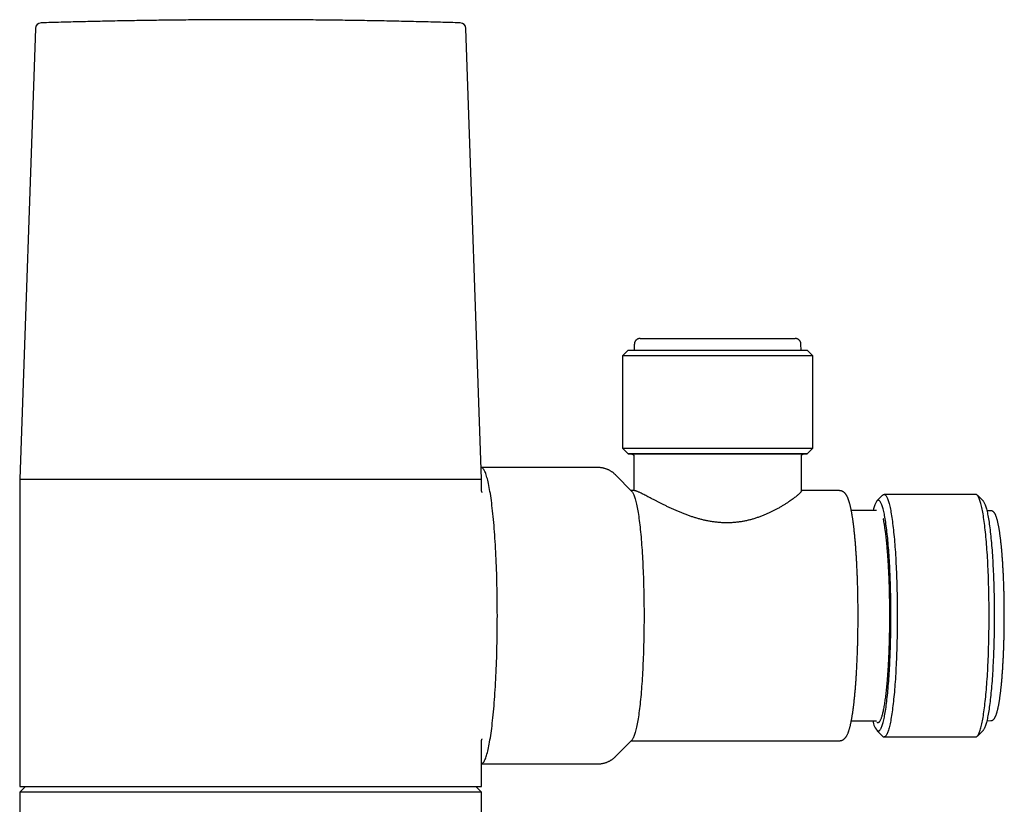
# Model space of a CAD drawing. Header units: millimetres. Extents: x 8 to 869, y 12 to 873.
# Tile 21 of 24: x 583 to 668, y 657 to 725. Entities that reach past the tile are written whole.
import ezdxf

# ---------------------------------------------------------------- set-up
doc = ezdxf.new("R2010")
doc.units = ezdxf.units.MM

msp = doc.modelspace()

# ---------------------------------------------------------------- linework, layer by layer
at = {"color": 7, "linetype": 'Continuous', "lineweight": 30}
for p, q in [((583.908, 724.64), (582.545, 685.623)), ((622.553, 685.623), (621.19, 724.64)), ((635.244, 696.802), (634.744, 696.302)), ((635.777, 697.311), (635.769, 696.803)), ((650.219, 696.803), (650.21, 697.311)), ((651.244, 696.302), (650.744, 696.802)), ((634.744, 696.302), (634.744, 688.302)), ((651.244, 688.302), (651.244, 696.302)), ((634.744, 688.302), (635.244, 687.802)), ((650.744, 687.802), (651.244, 688.302)), ((635.744, 687.602), (635.744, 684.627)), ((650.244, 684.598), (650.244, 687.602)), ((632.627, 686.629), (622.517, 686.629)), ((582.545, 685.623), (608.699, 685.623)), ((582.549, 685.623), (582.549, 659.023)), ((608.699, 685.623), (622.553, 685.623)), ((622.549, 684.579), (622.549, 685.623)), ((635.568, 684.564), (634.179, 685.969)), ((635.784, 684.627), (635.505, 684.627)), ((653.531, 684.627), (650.244, 684.627)), ((657.283, 684.239), (656.791, 683.742)), ((665.36, 684.302), (657.408, 684.302)), ((665.976, 683.742), (665.485, 684.239)), ((656.712, 682.902), (654.572, 682.902)), ((666.658, 682.888), (666.31, 682.894)), ((666.658, 682.888), (666.656, 682.888)), ((654.572, 664.702), (656.719, 664.702)), ((666.31, 664.71), (666.658, 664.716)), ((656.791, 663.862), (657.283, 663.365)), ((665.485, 663.365), (665.976, 663.862)), ((622.548, 663.025), (622.548, 663.026)), ((622.549, 659.023), (622.549, 663.026)), ((634.179, 661.635), (635.568, 663.041)), ((635.505, 662.977), (653.531, 662.977)), ((657.408, 663.302), (665.36, 663.302)), ((622.549, 660.976), (632.627, 660.976)), ((583.049, 659.023), (582.549, 658.523)), ((582.549, 659.023), (622.549, 659.023)), ((582.549, 658.523), (582.549, 655.282)), ((622.549, 658.523), (582.549, 658.523)), ((622.549, 658.523), (622.049, 659.023)), ((622.549, 608.066), (622.549, 658.523))]:
    msp.add_line(p, q, dxfattribs=at)
at = {"color": 7, "linetype": 'Continuous', "lineweight": 30, "flags": 128}
for points in [[(636.28, 697.802), (636.281, 697.802), (636.289, 697.802), (636.303, 697.802), (636.323, 697.802), (636.347, 697.802), (636.377, 697.802), (636.412, 697.802), (636.452, 697.802), (636.498, 697.802), (636.549, 697.802), (636.604, 697.802), (636.665, 697.802), (636.731, 697.802), (636.802, 697.803), (636.878, 697.803), (636.958, 697.803), (637.044, 697.803), (637.134, 697.803), (637.229, 697.803), (637.328, 697.803), (637.432, 697.803), (637.54, 697.803), (637.653, 697.803), (637.77, 697.803), (637.891, 697.803), (638.016, 697.803), (638.145, 697.803), (638.277, 697.803), (638.414, 697.803), (638.554, 697.803), (638.698, 697.803), (638.845, 697.803), (638.996, 697.803), (639.149, 697.803), (639.306, 697.803), (639.466, 697.803), (639.628, 697.803), (639.793, 697.803), (639.961, 697.803), (640.131, 697.803), (640.303, 697.803), (640.477, 697.803), (640.654, 697.803), (640.832, 697.803), (641.012, 697.803), (641.194, 697.803), (641.377, 697.803), (641.561, 697.803), (641.746, 697.803), (641.933, 697.803), (642.12, 697.803), (642.308, 697.803), (642.496, 697.803), (642.685, 697.803), (642.875, 697.803), (643.064, 697.803), (643.253, 697.803), (643.442, 697.803), (643.63, 697.803), (643.819, 697.803), (644.006, 697.803), (644.193, 697.803), (644.378, 697.803), (644.563, 697.803), (644.746, 697.803), (644.928, 697.803), (645.109, 697.803), (645.287, 697.803), (645.464, 697.803), (645.639, 697.803), (645.812, 697.803), (645.983, 697.803), (646.151, 697.803), (646.317, 697.803), (646.48, 697.803), (646.64, 697.803), (646.798, 697.803), (646.952, 697.803), (647.103, 697.803), (647.251, 697.803), (647.396, 697.803), (647.537, 697.803), (647.675, 697.803), (647.808, 697.803), (647.938, 697.803), (648.065, 697.803), (648.187, 697.803), (648.305, 697.803), (648.418, 697.803), (648.528, 697.803), (648.633, 697.803), (648.733, 697.803), (648.829, 697.803), (648.92, 697.803), (649.007, 697.803), (649.089, 697.803), (649.166, 697.803), (649.238, 697.803), (649.305, 697.803), (649.367, 697.803), (649.425, 697.803), (649.477, 697.803), (649.523, 697.803), (649.565, 697.803), (649.602, 697.803), (649.633, 697.802), (649.659, 697.802), (649.679, 697.802), (649.695, 697.802), (649.705, 697.802), (649.707, 697.802)], [(635.244, 696.802), (635.244, 696.802), (635.249, 696.802), (635.259, 696.802), (635.274, 696.802), (635.295, 696.802), (635.321, 696.802), (635.353, 696.802), (635.39, 696.802), (635.432, 696.802), (635.479, 696.802), (635.531, 696.802), (635.589, 696.802), (635.652, 696.802), (635.719, 696.803), (635.792, 696.803), (635.87, 696.803), (635.953, 696.803), (636.04, 696.803), (636.133, 696.803), (636.23, 696.803), (636.331, 696.803), (636.438, 696.803), (636.549, 696.803), (636.664, 696.803), (636.784, 696.803), (636.908, 696.803), (637.036, 696.803), (637.169, 696.803), (637.305, 696.803), (637.445, 696.803), (637.589, 696.803), (637.737, 696.803), (637.889, 696.803), (638.044, 696.803), (638.202, 696.803), (638.364, 696.803), (638.529, 696.803), (638.697, 696.803), (638.868, 696.803), (639.042, 696.803), (639.219, 696.803), (639.398, 696.803), (639.58, 696.803), (639.764, 696.803), (639.95, 696.803), (640.138, 696.803), (640.329, 696.803), (640.521, 696.803), (640.715, 696.803), (640.91, 696.803), (641.107, 696.803), (641.306, 696.803), (641.505, 696.803), (641.706, 696.803), (641.907, 696.803), (642.109, 696.803), (642.312, 696.803), (642.515, 696.803), (642.718, 696.803), (642.922, 696.803), (643.126, 696.803), (643.329, 696.803), (643.533, 696.803), (643.736, 696.803), (643.938, 696.803), (644.14, 696.803), (644.341, 696.803), (644.541, 696.803), (644.741, 696.803), (644.938, 696.803), (645.135, 696.803), (645.33, 696.803), (645.523, 696.803), (645.715, 696.803), (645.905, 696.803), (646.093, 696.803), (646.278, 696.803), (646.462, 696.803), (646.643, 696.803), (646.821, 696.803), (646.997, 696.803), (647.17, 696.803), (647.34, 696.803), (647.507, 696.803), (647.671, 696.803), (647.832, 696.803), (647.99, 696.803), (648.144, 696.803), (648.294, 696.803), (648.441, 696.803), (648.584, 696.803), (648.723, 696.803), (648.858, 696.803), (648.989, 696.803), (649.116, 696.803), (649.239, 696.803), (649.358, 696.803), (649.472, 696.803), (649.581, 696.803), (649.686, 696.803), (649.787, 696.803), (649.882, 696.803), (649.973, 696.803), (650.06, 696.803), (650.141, 696.803), (650.217, 696.803), (650.288, 696.803), (650.355, 696.803), (650.416, 696.803), (650.472, 696.803), (650.523, 696.803), (650.568, 696.803), (650.609, 696.803), (650.644, 696.803), (650.674, 696.803), (650.699, 696.802), (650.718, 696.802), (650.732, 696.802), (650.74, 696.802), (650.743, 696.802), (650.744, 696.802)], [(651.244, 696.302), (651.242, 696.302), (651.234, 696.302), (651.221, 696.302), (651.202, 696.302), (651.178, 696.303), (651.147, 696.303), (651.112, 696.303), (651.071, 696.303), (651.024, 696.303), (650.972, 696.303), (650.914, 696.303), (650.851, 696.303), (650.782, 696.303), (650.708, 696.303), (650.629, 696.303), (650.545, 696.303), (650.455, 696.303), (650.361, 696.303), (650.261, 696.303), (650.156, 696.303), (650.047, 696.303), (649.932, 696.303), (649.813, 696.303), (649.689, 696.303), (649.56, 696.303), (649.428, 696.303), (649.29, 696.303), (649.148, 696.303), (649.003, 696.303), (648.852, 696.303), (648.698, 696.303), (648.54, 696.303), (648.379, 696.303), (648.213, 696.303), (648.044, 696.303), (647.872, 696.303), (647.696, 696.303), (647.517, 696.303), (647.335, 696.303), (647.15, 696.303), (646.962, 696.303), (646.771, 696.303), (646.578, 696.303), (646.382, 696.303), (646.184, 696.303), (645.984, 696.303), (645.781, 696.303), (645.577, 696.303), (645.371, 696.303), (645.163, 696.303), (644.954, 696.303), (644.744, 696.303), (644.532, 696.303), (644.32, 696.303), (644.106, 696.303), (643.892, 696.303), (643.677, 696.303), (643.461, 696.303), (643.245, 696.303), (643.029, 696.303), (642.813, 696.303), (642.598, 696.303), (642.382, 696.303), (642.167, 696.303), (641.952, 696.303), (641.738, 696.303), (641.525, 696.303), (641.313, 696.303), (641.103, 696.303), (640.893, 696.303), (640.685, 696.303), (640.478, 696.303), (640.274, 696.303), (640.071, 696.303), (639.87, 696.303), (639.671, 696.303), (639.474, 696.303), (639.28, 696.303), (639.089, 696.303), (638.9, 696.303), (638.714, 696.303), (638.53, 696.303), (638.35, 696.303), (638.173, 696.303), (638, 696.303), (637.83, 696.303), (637.663, 696.303), (637.5, 696.303), (637.341, 696.303), (637.185, 696.303), (637.034, 696.303), (636.887, 696.303), (636.744, 696.303), (636.605, 696.303), (636.47, 696.303), (636.34, 696.303), (636.215, 696.303), (636.094, 696.303), (635.978, 696.303), (635.867, 696.303), (635.76, 696.303), (635.659, 696.303), (635.563, 696.303), (635.471, 696.303), (635.385, 696.303), (635.304, 696.303), (635.229, 696.303), (635.158, 696.302), (635.094, 696.302), (635.034, 696.302), (634.98, 696.302), (634.931, 696.302), (634.888, 696.302), (634.851, 696.302), (634.819, 696.302), (634.793, 696.302), (634.772, 696.302), (634.757, 696.302), (634.747, 696.302), (634.744, 696.302), (634.744, 696.302)], [(634.744, 688.302), (634.744, 688.302), (634.748, 688.302), (634.757, 688.302), (634.772, 688.302), (634.793, 688.302), (634.819, 688.302), (634.851, 688.302), (634.888, 688.302), (634.931, 688.302), (634.98, 688.302), (635.034, 688.302), (635.094, 688.302), (635.159, 688.302), (635.229, 688.303), (635.305, 688.303), (635.385, 688.303), (635.472, 688.303), (635.563, 688.303), (635.659, 688.303), (635.761, 688.303), (635.867, 688.303), (635.978, 688.303), (636.094, 688.303), (636.215, 688.303), (636.34, 688.303), (636.47, 688.303), (636.605, 688.303), (636.744, 688.303), (636.887, 688.303), (637.034, 688.303), (637.185, 688.303), (637.341, 688.303), (637.5, 688.303), (637.663, 688.303), (637.83, 688.303), (638, 688.303), (638.174, 688.303), (638.35, 688.303), (638.531, 688.303), (638.714, 688.303), (638.9, 688.303), (639.089, 688.303), (639.28, 688.303), (639.474, 688.303), (639.671, 688.303), (639.87, 688.303), (640.071, 688.303), (640.274, 688.303), (640.478, 688.303), (640.685, 688.303), (640.893, 688.303), (641.103, 688.303), (641.314, 688.303), (641.526, 688.303), (641.739, 688.303), (641.952, 688.303), (642.167, 688.303), (642.382, 688.303), (642.598, 688.303), (642.814, 688.303), (643.03, 688.303), (643.246, 688.303), (643.461, 688.303), (643.677, 688.303), (643.892, 688.303), (644.106, 688.303), (644.32, 688.303), (644.532, 688.303), (644.744, 688.303), (644.954, 688.303), (645.164, 688.303), (645.371, 688.303), (645.577, 688.303), (645.781, 688.303), (645.984, 688.303), (646.184, 688.303), (646.382, 688.303), (646.578, 688.303), (646.771, 688.303), (646.962, 688.303), (647.15, 688.303), (647.335, 688.303), (647.517, 688.303), (647.696, 688.303), (647.872, 688.303), (648.044, 688.303), (648.213, 688.303), (648.379, 688.303), (648.541, 688.303), (648.699, 688.303), (648.853, 688.303), (649.003, 688.303), (649.149, 688.303), (649.29, 688.303), (649.428, 688.303), (649.561, 688.303), (649.689, 688.303), (649.813, 688.303), (649.932, 688.303), (650.047, 688.303), (650.156, 688.303), (650.261, 688.303), (650.361, 688.303), (650.455, 688.303), (650.545, 688.303), (650.629, 688.303), (650.708, 688.303), (650.782, 688.303), (650.851, 688.303), (650.914, 688.303), (650.972, 688.303), (651.024, 688.303), (651.071, 688.303), (651.112, 688.303), (651.148, 688.303), (651.178, 688.303), (651.202, 688.302), (651.221, 688.302), (651.234, 688.302), (651.242, 688.302), (651.244, 688.302)], [(650.44, 687.802), (650.483, 687.802), (650.533, 687.802), (650.577, 687.802), (650.617, 687.802), (650.651, 687.802), (650.679, 687.802), (650.703, 687.802), (650.721, 687.802), (650.734, 687.802), (650.741, 687.802), (650.744, 687.802), (650.74, 687.802), (650.732, 687.802), (650.718, 687.802), (650.699, 687.802), (650.674, 687.803), (650.644, 687.803), (650.609, 687.803), (650.569, 687.803), (650.523, 687.803), (650.472, 687.803), (650.416, 687.803), (650.355, 687.803), (650.289, 687.803), (650.217, 687.803), (650.141, 687.803), (650.06, 687.803), (649.974, 687.803), (649.883, 687.803), (649.787, 687.803), (649.686, 687.803), (649.581, 687.803), (649.472, 687.803), (649.358, 687.803), (649.239, 687.803), (649.117, 687.803), (648.99, 687.803), (648.858, 687.803), (648.723, 687.803), (648.584, 687.803), (648.441, 687.803), (648.294, 687.803), (648.144, 687.803), (647.99, 687.803), (647.832, 687.803), (647.672, 687.803), (647.508, 687.803), (647.34, 687.803), (647.17, 687.803), (646.997, 687.803), (646.821, 687.803), (646.643, 687.803), (646.462, 687.803), (646.279, 687.803), (646.093, 687.803), (645.905, 687.803), (645.715, 687.803), (645.524, 687.803), (645.33, 687.803), (645.135, 687.803), (644.939, 687.803), (644.741, 687.803), (644.542, 687.803), (644.341, 687.803), (644.14, 687.803), (643.938, 687.803), (643.736, 687.803), (643.533, 687.803), (643.33, 687.803), (643.126, 687.803), (642.922, 687.803), (642.718, 687.803), (642.515, 687.803), (642.312, 687.803), (642.109, 687.803), (641.907, 687.803), (641.706, 687.803), (641.505, 687.803), (641.306, 687.803), (641.108, 687.803), (640.911, 687.803), (640.715, 687.803), (640.521, 687.803), (640.329, 687.803), (640.139, 687.803), (639.95, 687.803), (639.764, 687.803), (639.58, 687.803), (639.398, 687.803), (639.219, 687.803), (639.042, 687.803), (638.868, 687.803), (638.697, 687.803), (638.529, 687.803), (638.364, 687.803), (638.203, 687.803), (638.044, 687.803), (637.889, 687.803), (637.737, 687.803), (637.59, 687.803), (637.445, 687.803), (637.305, 687.803), (637.169, 687.803), (637.036, 687.803), (636.908, 687.803), (636.784, 687.803), (636.664, 687.803), (636.549, 687.803), (636.438, 687.803), (636.332, 687.803), (636.23, 687.803), (636.133, 687.803), (636.04, 687.803), (635.953, 687.803), (635.87, 687.803), (635.792, 687.803), (635.72, 687.803), (635.652, 687.802), (635.589, 687.802), (635.531, 687.802), (635.479, 687.802), (635.432, 687.802), (635.39, 687.802), (635.353, 687.802), (635.322, 687.802), (635.295, 687.802), (635.275, 687.802), (635.259, 687.802), (635.249, 687.802), (635.244, 687.802), (635.245, 687.802), (635.251, 687.802), (635.262, 687.802), (635.278, 687.802), (635.3, 687.802), (635.328, 687.802), (635.36, 687.802), (635.398, 687.802), (635.441, 687.802), (635.489, 687.802), (635.543, 687.802), (635.552, 687.802)], [(635.544, 687.802), (635.545, 687.802), (635.552, 687.802), (635.564, 687.802), (635.581, 687.802), (635.604, 687.802), (635.632, 687.802), (635.665, 687.802), (635.703, 687.802), (635.747, 687.802), (635.796, 687.802), (635.849, 687.802), (635.908, 687.802), (635.972, 687.802), (636.041, 687.803), (636.115, 687.803), (636.194, 687.803), (636.278, 687.803), (636.367, 687.803), (636.46, 687.803), (636.558, 687.803), (636.661, 687.803), (636.768, 687.803), (636.879, 687.803), (636.995, 687.803), (637.115, 687.803), (637.24, 687.803), (637.368, 687.803), (637.501, 687.803), (637.637, 687.803), (637.777, 687.803), (637.921, 687.803), (638.069, 687.803), (638.22, 687.803), (638.374, 687.803), (638.532, 687.803), (638.693, 687.803), (638.857, 687.803), (639.024, 687.803), (639.194, 687.803)], [(649.439, 687.803), (649.537, 687.803), (649.629, 687.803), (649.717, 687.803), (649.801, 687.803), (649.879, 687.803), (649.953, 687.803), (650.021, 687.803), (650.085, 687.803), (650.143, 687.803), (650.197, 687.803), (650.245, 687.803), (650.288, 687.803), (650.326, 687.803), (650.359, 687.803), (650.386, 687.802), (650.408, 687.802), (650.425, 687.802), (650.436, 687.802), (650.442, 687.802), (650.443, 687.802)], [(650.444, 687.802), (650.443, 687.802), (650.44, 687.802)], [(622.549, 660.979), (622.553, 660.98), (622.59, 660.993), (622.626, 661.015), (622.662, 661.046), (622.699, 661.086), (622.735, 661.134), (622.771, 661.191), (622.807, 661.256), (622.842, 661.33), (622.878, 661.413), (622.913, 661.504), (622.948, 661.604), (622.983, 661.712), (623.017, 661.828), (623.051, 661.953), (623.084, 662.085), (623.118, 662.226), (623.15, 662.374), (623.183, 662.531), (623.215, 662.695), (623.246, 662.867), (623.277, 663.046), (623.307, 663.233), (623.337, 663.426), (623.366, 663.627), (623.395, 663.835), (623.423, 664.05), (623.451, 664.271), (623.478, 664.499), (623.504, 664.734), (623.529, 664.974), (623.554, 665.221), (623.578, 665.473), (623.602, 665.732), (623.624, 665.995), (623.646, 666.264), (623.667, 666.539), (623.687, 666.818), (623.707, 667.102), (623.726, 667.391), (623.743, 667.684), (623.76, 667.981), (623.777, 668.282), (623.792, 668.587), (623.806, 668.895), (623.82, 669.207), (623.833, 669.522), (623.844, 669.84), (623.855, 670.161), (623.865, 670.484), (623.874, 670.81), (623.882, 671.137), (623.889, 671.467), (623.895, 671.798), (623.901, 672.13), (623.905, 672.463), (623.908, 672.798), (623.911, 673.133), (623.912, 673.468), (623.913, 673.804), (623.912, 674.14), (623.911, 674.475), (623.908, 674.811), (623.905, 675.145), (623.901, 675.478), (623.895, 675.811), (623.889, 676.142), (623.882, 676.471), (623.874, 676.798), (623.865, 677.124), (623.855, 677.447), (623.844, 677.768), (623.832, 678.086), (623.82, 678.401), (623.806, 678.713), (623.792, 679.021), (623.776, 679.326), (623.76, 679.627), (623.743, 679.924), (623.725, 680.217), (623.707, 680.506), (623.687, 680.79), (623.667, 681.069), (623.646, 681.343), (623.624, 681.612), (623.601, 681.876), (623.578, 682.134), (623.554, 682.386), (623.529, 682.633), (623.503, 682.873), (623.477, 683.108), (623.45, 683.336), (623.423, 683.557), (623.395, 683.772), (623.366, 683.979), (623.337, 684.18), (623.307, 684.374), (623.277, 684.561), (623.246, 684.74), (623.214, 684.911), (623.182, 685.075), (623.15, 685.232), (623.117, 685.38), (623.084, 685.521), (623.05, 685.653), (623.016, 685.778), (622.982, 685.894), (622.948, 686.002), (622.913, 686.101), (622.877, 686.192), (622.842, 686.275), (622.806, 686.349), (622.771, 686.414), (622.735, 686.471), (622.698, 686.519), (622.662, 686.559), (622.626, 686.589), (622.589, 686.611), (622.553, 686.625), (622.517, 686.629)], [(635.568, 684.564), (635.593, 684.536), (635.623, 684.496), (635.654, 684.448), (635.684, 684.393), (635.714, 684.33), (635.744, 684.26), (635.774, 684.183), (635.803, 684.099), (635.832, 684.008), (635.861, 683.91), (635.89, 683.805), (635.918, 683.694), (635.946, 683.575), (635.974, 683.45), (636.001, 683.318), (636.028, 683.179), (636.055, 683.034), (636.081, 682.883), (636.106, 682.726), (636.132, 682.562), (636.156, 682.393), (636.181, 682.217), (636.204, 682.036), (636.228, 681.849), (636.25, 681.657), (636.272, 681.459), (636.294, 681.256), (636.315, 681.048), (636.335, 680.835), (636.355, 680.617), (636.374, 680.394), (636.392, 680.167), (636.41, 679.936), (636.427, 679.7), (636.444, 679.461), (636.46, 679.217), (636.475, 678.97), (636.489, 678.719), (636.503, 678.465), (636.516, 678.207), (636.528, 677.947), (636.539, 677.684), (636.55, 677.418), (636.56, 677.149), (636.569, 676.879), (636.577, 676.606), (636.585, 676.331), (636.592, 676.055), (636.598, 675.777), (636.603, 675.498), (636.608, 675.217), (636.611, 674.936), (636.614, 674.653), (636.616, 674.37), (636.617, 674.087), (636.618, 673.804), (636.617, 673.52), (636.616, 673.237), (636.614, 672.954), (636.611, 672.672), (636.608, 672.391), (636.603, 672.11), (636.598, 671.831), (636.592, 671.553), (636.585, 671.276), (636.578, 671.002), (636.569, 670.729), (636.56, 670.458), (636.55, 670.19), (636.539, 669.924), (636.528, 669.661), (636.516, 669.4), (636.503, 669.143), (636.489, 668.888), (636.475, 668.638), (636.46, 668.39), (636.444, 668.147), (636.428, 667.907), (636.41, 667.671), (636.393, 667.44), (636.374, 667.213), (636.355, 666.99), (636.335, 666.772), (636.315, 666.559), (636.294, 666.351), (636.273, 666.148), (636.25, 665.95), (636.228, 665.758), (636.205, 665.571), (636.181, 665.389), (636.157, 665.214), (636.132, 665.044), (636.107, 664.881), (636.081, 664.723), (636.055, 664.572), (636.028, 664.427), (636.002, 664.288), (635.974, 664.156), (635.947, 664.031), (635.919, 663.912), (635.89, 663.8), (635.862, 663.695), (635.833, 663.597), (635.803, 663.506), (635.774, 663.422), (635.744, 663.345), (635.714, 663.275), (635.684, 663.213), (635.654, 663.157), (635.624, 663.109), (635.593, 663.068), (635.568, 663.041)], [(657.283, 684.239), (657.288, 684.245), (657.318, 684.27), (657.348, 684.288), (657.378, 684.299), (657.408, 684.302), (657.437, 684.299), (657.467, 684.288), (657.497, 684.27), (657.527, 684.245), (657.557, 684.213), (657.586, 684.173), (657.616, 684.127), (657.645, 684.073), (657.674, 684.012), (657.703, 683.945), (657.732, 683.87), (657.761, 683.789), (657.789, 683.7), (657.817, 683.605), (657.845, 683.504), (657.872, 683.395), (657.9, 683.28), (657.926, 683.159), (657.953, 683.031), (657.979, 682.896), (658.005, 682.756), (658.03, 682.609), (658.055, 682.456), (658.079, 682.298), (658.103, 682.133), (658.127, 681.963), (658.15, 681.788), (658.172, 681.606), (658.194, 681.42), (658.216, 681.228), (658.237, 681.031), (658.257, 680.829), (658.277, 680.623), (658.296, 680.411), (658.314, 680.195), (658.332, 679.975), (658.35, 679.751), (658.366, 679.522), (658.382, 679.29), (658.398, 679.054), (658.412, 678.814), (658.426, 678.571), (658.439, 678.324), (658.452, 678.074), (658.464, 677.822), (658.475, 677.567), (658.485, 677.309), (658.495, 677.048), (658.504, 676.786), (658.512, 676.521), (658.519, 676.255), (658.526, 675.987), (658.532, 675.717), (658.537, 675.446), (658.541, 675.174), (658.544, 674.901), (658.547, 674.628), (658.549, 674.353), (658.55, 674.079), (658.551, 673.804), (658.55, 673.529), (658.549, 673.254), (658.547, 672.98), (658.544, 672.706), (658.541, 672.433), (658.537, 672.161), (658.532, 671.89), (658.526, 671.621), (658.519, 671.353), (658.512, 671.086), (658.504, 670.822), (658.495, 670.559), (658.485, 670.299), (658.475, 670.041), (658.464, 669.786), (658.452, 669.533), (658.439, 669.283), (658.426, 669.037), (658.412, 668.793), (658.398, 668.554), (658.382, 668.317), (658.366, 668.085), (658.35, 667.856), (658.333, 667.632), (658.315, 667.411), (658.296, 667.196), (658.277, 666.984), (658.257, 666.778), (658.237, 666.576), (658.216, 666.379), (658.195, 666.187), (658.173, 666), (658.15, 665.819), (658.127, 665.643), (658.104, 665.473), (658.08, 665.308), (658.055, 665.15), (658.03, 664.997), (658.005, 664.85), (657.979, 664.71), (657.953, 664.575), (657.927, 664.447), (657.9, 664.326), (657.873, 664.211), (657.845, 664.102), (657.818, 664), (657.789, 663.905), (657.761, 663.817), (657.733, 663.735), (657.704, 663.66), (657.675, 663.593), (657.646, 663.532), (657.616, 663.478), (657.587, 663.432), (657.557, 663.392), (657.527, 663.36), (657.498, 663.335), (657.468, 663.317), (657.438, 663.306), (657.408, 663.302), (657.408, 663.302)], [(665.36, 663.302), (665.36, 663.302), (665.39, 663.306), (665.42, 663.317), (665.45, 663.335), (665.48, 663.36), (665.51, 663.392), (665.539, 663.432), (665.569, 663.478), (665.598, 663.532), (665.627, 663.593), (665.656, 663.66), (665.685, 663.735), (665.714, 663.817), (665.742, 663.905), (665.77, 664), (665.798, 664.102), (665.825, 664.211), (665.852, 664.326), (665.879, 664.447), (665.906, 664.575), (665.932, 664.71), (665.958, 664.85), (665.983, 664.997), (666.008, 665.15), (666.032, 665.308), (666.056, 665.473), (666.08, 665.643), (666.103, 665.819), (666.125, 666), (666.147, 666.187), (666.169, 666.379), (666.189, 666.576), (666.21, 666.778), (666.229, 666.984), (666.249, 667.196), (666.267, 667.411), (666.285, 667.632), (666.302, 667.856), (666.319, 668.085), (666.335, 668.317), (666.35, 668.554), (666.365, 668.793), (666.379, 669.037), (666.392, 669.283), (666.404, 669.533), (666.416, 669.786), (666.427, 670.041), (666.438, 670.299), (666.447, 670.559), (666.456, 670.822), (666.464, 671.086), (666.472, 671.353), (666.478, 671.621), (666.484, 671.89), (666.489, 672.161), (666.493, 672.433), (666.497, 672.706), (666.5, 672.98), (666.502, 673.254), (666.503, 673.529), (666.503, 673.804), (666.503, 674.079), (666.502, 674.353), (666.5, 674.628), (666.497, 674.901), (666.493, 675.174), (666.489, 675.446), (666.484, 675.717), (666.478, 675.987), (666.472, 676.255), (666.464, 676.521), (666.456, 676.786), (666.447, 677.048), (666.438, 677.309), (666.427, 677.567), (666.416, 677.822), (666.404, 678.074), (666.392, 678.324), (666.379, 678.571), (666.365, 678.814), (666.35, 679.054), (666.335, 679.29), (666.319, 679.522), (666.302, 679.751), (666.285, 679.975), (666.267, 680.195), (666.248, 680.411), (666.229, 680.623), (666.209, 680.829), (666.189, 681.031), (666.168, 681.228), (666.147, 681.42), (666.125, 681.606), (666.102, 681.788), (666.079, 681.963), (666.056, 682.133), (666.032, 682.298), (666.007, 682.456), (665.983, 682.609), (665.957, 682.756), (665.932, 682.896), (665.905, 683.031), (665.879, 683.159), (665.852, 683.28), (665.825, 683.395), (665.797, 683.504), (665.77, 683.605), (665.742, 683.7), (665.713, 683.789), (665.685, 683.87), (665.656, 683.945), (665.627, 684.012), (665.598, 684.073), (665.568, 684.127), (665.539, 684.173), (665.509, 684.213), (665.479, 684.245), (665.45, 684.27), (665.42, 684.288), (665.39, 684.299), (665.36, 684.302), (665.36, 684.302)], [(656.911, 663.802), (656.939, 663.806), (656.968, 663.816), (656.996, 663.833), (657.025, 663.857), (657.053, 663.888), (657.081, 663.926), (657.109, 663.97), (657.137, 664.021), (657.165, 664.079), (657.193, 664.143), (657.22, 664.214), (657.247, 664.292), (657.274, 664.376), (657.301, 664.467), (657.327, 664.564), (657.354, 664.667), (657.379, 664.777), (657.405, 664.893), (657.43, 665.015), (657.455, 665.143), (657.48, 665.277), (657.504, 665.416), (657.527, 665.562), (657.551, 665.713), (657.574, 665.87), (657.596, 666.032), (657.618, 666.199), (657.639, 666.372), (657.66, 666.55), (657.681, 666.732), (657.7, 666.92), (657.72, 667.112), (657.739, 667.309), (657.757, 667.51), (657.774, 667.716), (657.791, 667.926), (657.808, 668.139), (657.824, 668.357), (657.839, 668.579), (657.854, 668.804), (657.867, 669.032), (657.881, 669.264), (657.893, 669.498), (657.905, 669.736), (657.916, 669.977), (657.927, 670.22), (657.937, 670.466), (657.946, 670.713), (657.954, 670.964), (657.962, 671.215), (657.969, 671.469), (657.976, 671.725), (657.981, 671.981), (657.986, 672.239), (657.99, 672.498), (657.993, 672.758), (657.996, 673.019), (657.998, 673.28), (657.999, 673.542), (657.999, 673.804), (657.999, 674.066), (657.998, 674.327), (657.996, 674.588), (657.993, 674.849), (657.99, 675.109), (657.986, 675.368), (657.981, 675.626), (657.975, 675.883), (657.969, 676.138), (657.962, 676.392), (657.954, 676.644), (657.946, 676.894), (657.937, 677.142), (657.927, 677.387), (657.916, 677.63), (657.905, 677.871), (657.893, 678.109), (657.881, 678.343), (657.867, 678.575), (657.853, 678.804), (657.839, 679.029), (657.824, 679.25), (657.808, 679.468), (657.791, 679.681), (657.774, 679.891), (657.757, 680.097), (657.738, 680.298), (657.72, 680.495), (657.7, 680.687), (657.68, 680.874), (657.66, 681.057), (657.639, 681.235), (657.618, 681.407), (657.596, 681.575), (657.573, 681.737), (657.55, 681.893), (657.527, 682.044), (657.503, 682.19), (657.479, 682.329), (657.455, 682.463), (657.43, 682.591), (657.405, 682.713), (657.379, 682.829), (657.353, 682.938), (657.327, 683.042), (657.301, 683.139), (657.274, 683.229), (657.247, 683.313), (657.22, 683.391), (657.192, 683.462), (657.165, 683.526), (657.137, 683.584), (657.109, 683.635), (657.081, 683.679), (657.053, 683.717), (657.024, 683.748), (656.996, 683.772), (656.968, 683.789), (656.939, 683.799), (656.911, 683.802), (656.882, 683.799), (656.854, 683.788), (656.825, 683.771), (656.797, 683.747), (656.768, 683.716), (656.74, 683.679), (656.712, 683.635), (656.684, 683.583), (656.656, 683.526), (656.629, 683.461), (656.601, 683.39), (656.574, 683.312), (656.547, 683.228), (656.52, 683.137), (656.494, 683.04), (656.468, 682.937), (656.459, 682.902)], [(665.976, 683.742), (665.999, 683.717), (666.027, 683.679), (666.055, 683.635), (666.083, 683.584), (666.111, 683.526), (666.139, 683.462), (666.166, 683.391), (666.193, 683.313), (666.22, 683.229), (666.247, 683.139), (666.274, 683.042), (666.3, 682.938), (666.326, 682.829), (666.351, 682.713), (666.376, 682.591), (666.401, 682.463), (666.426, 682.329), (666.45, 682.19), (666.474, 682.044), (666.497, 681.893), (666.52, 681.737), (666.542, 681.575), (666.564, 681.407), (666.585, 681.235), (666.606, 681.057), (666.627, 680.874), (666.647, 680.687), (666.666, 680.495), (666.685, 680.298), (666.703, 680.097), (666.721, 679.891), (666.738, 679.681), (666.754, 679.468), (666.77, 679.25), (666.785, 679.029), (666.8, 678.804), (666.814, 678.575), (666.827, 678.343), (666.84, 678.109), (666.852, 677.871), (666.863, 677.63), (666.873, 677.387), (666.883, 677.142), (666.892, 676.894), (666.901, 676.644), (666.909, 676.392), (666.916, 676.138), (666.922, 675.883), (666.928, 675.626), (666.932, 675.368), (666.936, 675.109), (666.94, 674.849), (666.942, 674.588), (666.944, 674.327), (666.945, 674.066), (666.946, 673.804), (666.945, 673.542), (666.944, 673.28), (666.942, 673.019), (666.94, 672.758), (666.936, 672.498), (666.932, 672.239), (666.928, 671.981), (666.922, 671.725), (666.916, 671.469), (666.909, 671.215), (666.901, 670.964), (666.893, 670.713), (666.883, 670.466), (666.874, 670.22), (666.863, 669.977), (666.852, 669.736), (666.84, 669.498), (666.827, 669.264), (666.814, 669.032), (666.8, 668.804), (666.785, 668.579), (666.77, 668.357), (666.754, 668.139), (666.738, 667.926), (666.721, 667.716), (666.703, 667.51), (666.685, 667.309), (666.666, 667.112), (666.647, 666.92), (666.627, 666.732), (666.607, 666.55), (666.586, 666.372), (666.564, 666.199), (666.542, 666.032), (666.52, 665.87), (666.497, 665.713), (666.474, 665.562), (666.45, 665.416), (666.426, 665.277), (666.402, 665.143), (666.377, 665.015), (666.352, 664.893), (666.326, 664.777), (666.3, 664.667), (666.274, 664.564), (666.247, 664.467), (666.221, 664.376), (666.194, 664.292), (666.167, 664.214), (666.139, 664.143), (666.111, 664.079), (666.084, 664.021), (666.056, 663.97), (666.028, 663.926), (665.999, 663.888), (665.976, 663.862)]]:
    msp.add_lwpolyline(points, dxfattribs=at)
at = {"color": 7, "linetype": 'Continuous', "lineweight": 30}
for centre, radius, start, end in [((584.408, 724.622), 0.5, 91.73409, 178), ((620.69, 724.622), 0.5, 2, 88.26591), ((635.551, 688.344), 0.542, 269.24039, 270.07632), ((657.615, 664.719), 1.156, 180.8169, 232.46552), ((657.425, 663.493), 0.191, 221.75319, 264.7678)]:
    msp.add_arc(centre, radius, start, end, dxfattribs=at)
for points, knots in [([(620.691, 725.122), (620.549, 725.126), (619.841, 725.148), (618.569, 725.183), (616.873, 725.227), (615.177, 725.265), (613.481, 725.298), (611.784, 725.326), (610.088, 725.35), (608.392, 725.369), (606.695, 725.383), (604.998, 725.392), (603.302, 725.397), (601.605, 725.397), (599.909, 725.392), (598.212, 725.382), (596.515, 725.367), (594.819, 725.348), (593.122, 725.323), (591.426, 725.294), (589.73, 725.26), (588.033, 725.222), (586.337, 725.178), (585.127, 725.145), (584.482, 725.124), (584.402, 725.122)], [0, 0, 0, 0, 0.0117391, 0.0584819, 0.105225, 0.1519685, 0.1987123, 0.2454565, 0.292201, 0.3389458, 0.385691, 0.4324365, 0.4791824, 0.5259285, 0.5726751, 0.6194219, 0.6661692, 0.7129167, 0.7596646, 0.8064128, 0.8531614, 0.8999103, 0.9466595, 0.9934091, 1, 1, 1, 1]), ([(636.277, 697.802), (636.276, 697.802), (636.275, 697.802), (636.271, 697.802), (636.268, 697.802), (636.263, 697.802), (636.256, 697.802), (636.247, 697.801), (636.234, 697.8), (636.216, 697.798), (636.189, 697.795), (636.155, 697.788), (636.117, 697.776), (636.079, 697.762), (636.042, 697.744), (636.006, 697.723), (635.97, 697.697), (635.936, 697.669), (635.905, 697.636), (635.876, 697.601), (635.85, 697.563), (635.828, 697.523), (635.81, 697.481), (635.795, 697.437), (635.784, 697.39), (635.778, 697.348), (635.778, 697.321), (635.778, 697.311)], [0, 0, 0, 0, 0.092193, 0.127769, 0.157785, 0.173755, 0.185219, 0.196252, 0.20978, 0.229775, 0.257205, 0.295248, 0.341846, 0.385167, 0.428098, 0.47356, 0.520427, 0.568223, 0.616642, 0.665489, 0.714638, 0.764006, 0.813533, 0.863177, 0.912908, 0.967373, 1, 1, 1, 1]), ([(650.209, 697.311), (650.209, 697.323), (650.208, 697.352), (650.202, 697.395), (650.191, 697.442), (650.176, 697.485), (650.157, 697.527), (650.135, 697.566), (650.11, 697.602), (650.083, 697.636), (650.054, 697.666), (650.023, 697.693), (649.991, 697.717), (649.958, 697.737), (649.925, 697.754), (649.892, 697.768), (649.86, 697.78), (649.829, 697.788), (649.801, 697.794), (649.776, 697.798), (649.757, 697.8), (649.743, 697.801), (649.734, 697.802), (649.727, 697.802), (649.723, 697.802), (649.719, 697.802), (649.716, 697.802), (649.714, 697.802), (649.712, 697.802), (649.711, 697.802), (649.71, 697.802)], [0, 0, 0, 0, 0.04044, 0.093178, 0.144949, 0.195791, 0.245718, 0.294729, 0.342806, 0.389916, 0.436007, 0.481005, 0.524816, 0.567312, 0.608328, 0.647649, 0.684986, 0.719946, 0.751927, 0.779787, 0.801357, 0.816201, 0.827308, 0.837477, 0.848809, 0.863306, 0.883998, 0.915904, 0.968933, 1, 1, 1, 1]), ([(635.552, 687.802), (635.553, 687.802), (635.554, 687.802), (635.561, 687.801), (635.57, 687.801), (635.582, 687.799), (635.601, 687.794), (635.624, 687.786), (635.648, 687.774), (635.67, 687.758), (635.689, 687.74), (635.707, 687.719), (635.722, 687.694), (635.733, 687.668), (635.741, 687.64), (635.744, 687.617), (635.743, 687.605), (635.743, 687.602)], [0, 0, 0, 0, 0.0328494, 0.0575526, 0.0872832, 0.1266322, 0.1816747, 0.2663881, 0.3588278, 0.4356527, 0.5202238, 0.6081813, 0.6982479, 0.7895785, 0.8816577, 0.9741528, 1, 1, 1, 1]), ([(639.194, 687.803), (639.278, 687.803), (639.446, 687.803), (639.704, 687.803), (639.977, 687.803), (640.265, 687.803), (640.568, 687.803), (640.876, 687.803), (641.186, 687.803), (641.498, 687.803), (641.812, 687.803), (642.128, 687.803), (642.449, 687.803), (642.773, 687.803), (643.101, 687.803), (643.429, 687.803), (643.752, 687.803), (644.07, 687.803), (644.383, 687.803), (644.693, 687.803), (645, 687.803), (645.302, 687.803), (645.6, 687.803), (645.893, 687.803), (646.181, 687.803), (646.464, 687.803), (646.74, 687.803), (647.01, 687.803), (647.273, 687.803), (647.528, 687.803), (647.776, 687.803), (648.015, 687.803), (648.246, 687.803), (648.467, 687.803), (648.679, 687.803), (648.882, 687.803), (649.076, 687.803), (649.264, 687.803), (649.381, 687.803), (649.439, 687.803)], [0, 0, 0, 0, 0.024486, 0.048981, 0.073467, 0.100907, 0.12837, 0.155834, 0.183273, 0.210483, 0.237716, 0.264949, 0.292158, 0.320163, 0.348194, 0.376224, 0.404229, 0.431334, 0.458462, 0.485591, 0.512695, 0.539646, 0.56662, 0.593594, 0.620545, 0.647495, 0.674468, 0.701441, 0.728392, 0.755341, 0.782313, 0.809285, 0.836234, 0.863181, 0.890151, 0.917121, 0.944069, 0.972034, 1, 1, 1, 1]), ([(650.244, 687.602), (650.244, 687.61), (650.244, 687.628), (650.25, 687.654), (650.259, 687.681), (650.272, 687.706), (650.287, 687.728), (650.304, 687.746), (650.322, 687.762), (650.341, 687.775), (650.36, 687.784), (650.378, 687.792), (650.395, 687.797), (650.409, 687.799), (650.42, 687.801), (650.428, 687.802), (650.432, 687.802), (650.435, 687.802), (650.437, 687.802), (650.437, 687.802), (650.438, 687.802)], [0, 0, 0, 0, 0.070224, 0.162057, 0.249903, 0.334122, 0.414862, 0.492114, 0.565735, 0.635443, 0.700793, 0.761119, 0.815361, 0.861411, 0.895671, 0.920091, 0.940233, 0.961494, 0.995028, 1, 1, 1, 1]), ([(634.179, 685.969), (634.168, 685.98), (634.137, 686.012), (634.08, 686.065), (634.008, 686.127), (633.933, 686.186), (633.855, 686.243), (633.773, 686.297), (633.688, 686.348), (633.601, 686.395), (633.51, 686.439), (633.417, 686.478), (633.322, 686.514), (633.225, 686.544), (633.126, 686.571), (633.026, 686.592), (632.925, 686.609), (632.824, 686.621), (632.725, 686.628), (632.659, 686.628), (632.627, 686.629)], [0, 0, 0, 0, 0.030364, 0.09112, 0.150985, 0.21016, 0.268795, 0.326999, 0.384846, 0.44238, 0.49963, 0.556609, 0.613323, 0.669777, 0.725972, 0.781916, 0.837616, 0.893084, 0.948332, 1, 1, 1, 1]), ([(622.554, 684.573), (622.552, 684.577), (622.55, 684.586), (622.549, 684.591), (622.549, 684.593), (622.549, 684.593)], [0, 0, 0, 0, 0.473584, 0.967777, 1, 1, 1, 1]), ([(622.611, 684.464), (622.61, 684.465), (622.601, 684.476), (622.59, 684.494), (622.576, 684.518), (622.566, 684.539), (622.559, 684.557), (622.555, 684.568), (622.554, 684.573), (622.554, 684.573)], [0, 0, 0, 0, 0.030344, 0.216805, 0.402969, 0.590369, 0.781048, 0.974377, 1, 1, 1, 1]), ([(635.85, 684.617), (635.837, 684.62), (635.811, 684.626), (635.793, 684.627), (635.784, 684.627)], [0, 0, 0, 0, 0.499805, 1, 1, 1, 1]), ([(635.913, 684.599), (635.908, 684.601), (635.896, 684.605), (635.88, 684.609), (635.864, 684.614), (635.855, 684.616), (635.85, 684.617)], [0, 0, 0, 0, 0.24993, 0.499873, 0.749895, 1, 1, 1, 1]), ([(650.243, 684.598), (650.243, 684.598), (650.246, 684.59), (650.236, 684.566), (650.211, 684.525), (650.167, 684.471), (650.109, 684.409), (650.035, 684.338), (649.947, 684.259), (649.845, 684.172), (649.727, 684.078), (649.595, 683.976), (649.444, 683.864), (649.274, 683.743), (649.082, 683.613), (648.875, 683.477), (648.651, 683.338), (648.411, 683.196), (648.17, 683.06), (647.931, 682.933), (647.696, 682.814), (647.452, 682.697), (647.195, 682.583), (646.927, 682.471), (646.645, 682.364), (646.355, 682.263), (646.063, 682.173), (645.771, 682.093), (645.48, 682.024), (645.18, 681.964), (644.87, 681.915), (644.553, 681.877), (644.234, 681.853), (643.915, 681.841), (643.596, 681.842), (643.273, 681.856), (642.947, 681.883), (642.619, 681.923), (642.301, 681.974), (641.995, 682.034), (641.7, 682.101), (641.407, 682.176), (641.117, 682.259), (640.831, 682.349), (640.542, 682.447), (640.252, 682.552), (639.962, 682.664), (639.679, 682.78), (639.4, 682.899), (639.126, 683.021), (638.857, 683.145), (638.596, 683.268), (638.346, 683.39), (638.106, 683.51), (637.877, 683.626), (637.656, 683.739), (637.443, 683.849), (637.237, 683.956), (637.041, 684.058), (636.856, 684.154), (636.682, 684.243), (636.521, 684.325), (636.373, 684.399), (636.249, 684.458), (636.147, 684.505), (636.063, 684.542), (635.988, 684.573), (635.94, 684.59), (635.917, 684.598), (635.913, 684.599)], [0, 0, 0, 0, 0.001244, 0.016849, 0.032914, 0.048991, 0.065057, 0.080642, 0.096238, 0.111824, 0.127764, 0.143714, 0.159655, 0.177319, 0.194994, 0.212659, 0.230708, 0.248768, 0.266817, 0.282078, 0.297352, 0.312626, 0.327886, 0.343622, 0.359376, 0.375128, 0.390861, 0.405383, 0.419914, 0.434435, 0.449348, 0.464273, 0.479185, 0.493726, 0.508279, 0.52282, 0.537834, 0.552862, 0.567878, 0.581755, 0.59564, 0.609518, 0.623678, 0.637845, 0.652005, 0.667232, 0.682473, 0.697716, 0.712944, 0.72861, 0.74429, 0.75997, 0.775636, 0.790957, 0.806291, 0.821624, 0.836943, 0.85276, 0.868595, 0.884428, 0.900243, 0.916243, 0.932255, 0.948254, 0.960588, 0.972935, 0.98528, 0.997614, 1, 1, 1, 1]), ([(653.531, 662.978), (653.538, 662.978), (653.564, 662.977), (653.607, 662.981), (653.661, 662.99), (653.712, 663.003), (653.761, 663.02), (653.809, 663.041), (653.854, 663.065), (653.896, 663.092), (653.937, 663.122), (653.976, 663.155), (654.013, 663.191), (654.049, 663.23), (654.085, 663.274), (654.121, 663.323), (654.157, 663.379), (654.193, 663.442), (654.23, 663.515), (654.266, 663.595), (654.301, 663.68), (654.334, 663.769), (654.365, 663.86), (654.394, 663.953), (654.421, 664.049), (654.448, 664.147), (654.474, 664.249), (654.498, 664.354), (654.523, 664.462), (654.546, 664.574), (654.569, 664.689), (654.592, 664.808), (654.614, 664.931), (654.636, 665.057), (654.657, 665.186), (654.678, 665.32), (654.698, 665.456), (654.718, 665.597), (654.738, 665.741), (654.757, 665.888), (654.776, 666.038), (654.794, 666.192), (654.812, 666.35), (654.83, 666.51), (654.847, 666.674), (654.864, 666.841), (654.88, 667.011), (654.896, 667.184), (654.911, 667.36), (654.926, 667.538), (654.941, 667.72), (654.955, 667.904), (654.969, 668.091), (654.982, 668.28), (654.995, 668.472), (655.007, 668.667), (655.019, 668.863), (655.03, 669.062), (655.041, 669.263), (655.052, 669.466), (655.062, 669.671), (655.071, 669.877), (655.08, 670.086), (655.089, 670.296), (655.097, 670.508), (655.104, 670.721), (655.111, 670.936), (655.117, 671.152), (655.123, 671.369), (655.129, 671.587), (655.134, 671.806), (655.138, 672.026), (655.142, 672.247), (655.146, 672.469), (655.148, 672.691), (655.151, 672.914), (655.153, 673.137), (655.154, 673.36), (655.155, 673.584), (655.155, 673.808), (655.155, 674.031), (655.154, 674.255), (655.153, 674.479), (655.151, 674.702), (655.148, 674.924), (655.145, 675.147), (655.142, 675.368), (655.138, 675.589), (655.134, 675.809), (655.129, 676.028), (655.123, 676.246), (655.117, 676.463), (655.111, 676.679), (655.104, 676.894), (655.096, 677.107), (655.088, 677.319), (655.08, 677.529), (655.071, 677.737), (655.061, 677.944), (655.051, 678.148), (655.041, 678.351), (655.03, 678.552), (655.018, 678.751), (655.006, 678.947), (654.994, 679.141), (654.981, 679.333), (654.968, 679.522), (654.954, 679.708), (654.94, 679.892), (654.926, 680.074), (654.911, 680.252), (654.895, 680.428), (654.879, 680.6), (654.863, 680.77), (654.846, 680.937), (654.829, 681.1), (654.811, 681.26), (654.794, 681.417), (654.775, 681.571), (654.756, 681.721), (654.737, 681.868), (654.718, 682.011), (654.698, 682.151), (654.677, 682.287), (654.657, 682.42), (654.636, 682.549), (654.614, 682.674), (654.592, 682.796), (654.57, 682.914), (654.547, 683.028), (654.523, 683.139), (654.499, 683.246), (654.475, 683.349), (654.45, 683.449), (654.424, 683.546), (654.397, 683.639), (654.369, 683.73), (654.34, 683.817), (654.31, 683.902), (654.277, 683.985), (654.241, 684.066), (654.204, 684.143), (654.165, 684.211), (654.128, 684.271), (654.091, 684.323), (654.054, 684.369), (654.016, 684.41), (653.978, 684.447), (653.939, 684.481), (653.899, 684.511), (653.857, 684.538), (653.811, 684.562), (653.762, 684.584), (653.709, 684.602), (653.656, 684.615), (653.601, 684.624), (653.559, 684.627), (653.535, 684.627), (653.53, 684.627)], [0, 0, 0, 0, 0.001369, 0.004771, 0.008169, 0.01158, 0.015024, 0.018524, 0.022107, 0.025807, 0.029662, 0.033719, 0.038036, 0.042682, 0.047743, 0.053325, 0.059551, 0.066527, 0.074262, 0.082524, 0.090868, 0.099005, 0.106906, 0.114607, 0.122148, 0.129562, 0.136877, 0.144113, 0.151283, 0.158401, 0.165474, 0.172512, 0.179518, 0.186497, 0.193454, 0.200392, 0.207313, 0.214219, 0.221113, 0.227994, 0.234866, 0.241729, 0.248585, 0.255433, 0.262274, 0.26911, 0.275941, 0.282767, 0.289589, 0.296407, 0.303222, 0.310033, 0.316842, 0.323648, 0.330451, 0.337253, 0.344052, 0.350849, 0.357645, 0.364439, 0.371232, 0.378023, 0.384814, 0.391603, 0.398391, 0.405178, 0.411964, 0.41875, 0.425535, 0.432319, 0.439103, 0.445886, 0.452669, 0.459451, 0.466233, 0.473015, 0.479797, 0.486578, 0.493359, 0.50014, 0.506922, 0.513703, 0.520484, 0.527266, 0.534047, 0.540829, 0.547611, 0.554393, 0.561176, 0.567959, 0.574742, 0.581527, 0.588311, 0.595097, 0.601883, 0.60867, 0.615457, 0.622246, 0.629036, 0.635827, 0.642619, 0.649413, 0.656208, 0.663004, 0.669803, 0.676603, 0.683406, 0.690211, 0.697018, 0.703828, 0.710641, 0.717457, 0.724277, 0.731101, 0.737929, 0.744762, 0.7516, 0.758444, 0.765295, 0.772153, 0.779019, 0.785894, 0.792779, 0.799676, 0.806586, 0.813511, 0.820454, 0.827416, 0.834401, 0.841412, 0.848455, 0.855535, 0.862659, 0.869836, 0.877077, 0.884397, 0.891814, 0.899352, 0.907043, 0.914924, 0.92303, 0.931366, 0.938817, 0.945499, 0.951424, 0.956724, 0.961529, 0.965943, 0.97005, 0.973917, 0.977597, 0.981133, 0.984913, 0.988565, 0.992119, 0.995604, 0.999042, 1, 1, 1, 1]), ([(656.749, 682.911), (656.749, 682.911), (656.749, 682.911), (656.744, 682.908), (656.734, 682.905), (656.722, 682.902), (656.714, 682.903), (656.712, 682.903)], [0, 0, 0, 0, 0.178192, 0.405268, 0.63767, 0.886577, 1, 1, 1, 1]), ([(657.412, 681.844), (657.404, 681.89), (657.39, 681.973), (657.37, 682.079), (657.356, 682.147), (657.348, 682.189), (657.344, 682.206), (657.342, 682.217)], [0, 0, 0, 0, 0.347324, 0.638316, 0.851679, 0.910034, 1, 1, 1, 1]), ([(666.658, 664.717), (666.668, 664.717), (666.69, 664.718), (666.725, 664.724), (666.761, 664.735), (666.795, 664.75), (666.828, 664.769), (666.859, 664.791), (666.89, 664.818), (666.92, 664.849), (666.95, 664.886), (666.981, 664.929), (667.011, 664.979), (667.04, 665.035), (667.068, 665.096), (667.095, 665.16), (667.121, 665.229), (667.146, 665.3), (667.169, 665.376), (667.193, 665.455), (667.215, 665.538), (667.237, 665.625), (667.259, 665.715), (667.28, 665.81), (667.301, 665.909), (667.322, 666.011), (667.342, 666.118), (667.362, 666.228), (667.381, 666.343), (667.4, 666.461), (667.419, 666.583), (667.437, 666.708), (667.455, 666.838), (667.473, 666.97), (667.49, 667.107), (667.507, 667.247), (667.524, 667.39), (667.54, 667.537), (667.555, 667.687), (667.571, 667.84), (667.586, 667.997), (667.6, 668.156), (667.614, 668.319), (667.628, 668.484), (667.641, 668.652), (667.654, 668.823), (667.667, 668.997), (667.679, 669.173), (667.69, 669.351), (667.701, 669.532), (667.712, 669.715), (667.722, 669.901), (667.732, 670.088), (667.741, 670.278), (667.749, 670.469), (667.758, 670.662), (667.765, 670.857), (667.773, 671.053), (667.779, 671.251), (667.785, 671.45), (667.791, 671.65), (667.796, 671.852), (667.801, 672.054), (667.805, 672.258), (667.809, 672.462), (667.812, 672.667), (667.815, 672.873), (667.817, 673.079), (667.818, 673.285), (667.819, 673.492), (667.82, 673.699), (667.82, 673.906), (667.819, 674.113), (667.818, 674.32), (667.817, 674.526), (667.815, 674.732), (667.812, 674.938), (667.809, 675.143), (667.805, 675.347), (667.801, 675.551), (667.796, 675.753), (667.791, 675.955), (667.785, 676.155), (667.779, 676.354), (667.773, 676.552), (667.765, 676.748), (667.758, 676.943), (667.749, 677.136), (667.741, 677.327), (667.732, 677.516), (667.722, 677.704), (667.712, 677.889), (667.701, 678.072), (667.69, 678.253), (667.679, 678.432), (667.667, 678.608), (667.654, 678.781), (667.641, 678.952), (667.628, 679.12), (667.614, 679.285), (667.6, 679.448), (667.586, 679.607), (667.571, 679.764), (667.556, 679.917), (667.54, 680.067), (667.524, 680.213), (667.507, 680.357), (667.49, 680.497), (667.473, 680.633), (667.455, 680.766), (667.437, 680.895), (667.419, 681.02), (667.4, 681.142), (667.381, 681.26), (667.362, 681.374), (667.342, 681.484), (667.322, 681.59), (667.302, 681.693), (667.281, 681.791), (667.26, 681.885), (667.238, 681.976), (667.217, 682.062), (667.194, 682.144), (667.171, 682.223), (667.148, 682.297), (667.124, 682.367), (667.099, 682.434), (667.073, 682.498), (667.046, 682.557), (667.017, 682.614), (666.986, 682.667), (666.954, 682.713), (666.922, 682.753), (666.891, 682.786), (666.859, 682.813), (666.827, 682.836), (666.795, 682.855), (666.76, 682.87), (666.722, 682.881), (666.687, 682.887), (666.665, 682.888), (666.657, 682.888)], [0, 0, 0, 0, 0.003451, 0.007958, 0.012509, 0.01718, 0.022053, 0.027226, 0.032813, 0.038939, 0.045725, 0.053223, 0.061314, 0.069697, 0.078045, 0.086246, 0.094299, 0.102228, 0.110058, 0.117809, 0.125498, 0.133137, 0.140736, 0.148302, 0.155842, 0.163359, 0.170858, 0.178341, 0.185811, 0.193269, 0.200717, 0.208157, 0.21559, 0.223016, 0.230437, 0.237852, 0.245264, 0.252671, 0.260075, 0.267475, 0.274873, 0.282269, 0.289662, 0.297053, 0.304442, 0.31183, 0.319216, 0.326601, 0.333985, 0.341367, 0.348748, 0.356129, 0.363508, 0.370887, 0.378265, 0.385643, 0.39302, 0.400396, 0.407772, 0.415147, 0.422522, 0.429897, 0.437271, 0.444645, 0.452019, 0.459393, 0.466766, 0.47414, 0.481513, 0.488886, 0.496259, 0.503632, 0.511005, 0.518378, 0.525751, 0.533124, 0.540497, 0.547871, 0.555244, 0.562618, 0.569992, 0.577366, 0.584741, 0.592116, 0.599491, 0.606867, 0.614243, 0.62162, 0.628997, 0.636375, 0.643753, 0.651132, 0.658513, 0.665893, 0.673275, 0.680658, 0.688043, 0.695428, 0.702815, 0.710203, 0.717593, 0.724985, 0.73238, 0.739776, 0.747175, 0.754577, 0.761982, 0.76939, 0.776803, 0.78422, 0.791642, 0.79907, 0.806504, 0.813946, 0.821397, 0.828857, 0.836329, 0.843815, 0.851316, 0.858836, 0.866379, 0.873949, 0.881551, 0.889193, 0.896885, 0.904638, 0.912468, 0.920394, 0.92844, 0.93663, 0.944972, 0.953407, 0.960503, 0.966885, 0.972635, 0.977887, 0.982767, 0.987379, 0.992285, 0.996975, 1, 1, 1, 1]), ([(657.745, 678.831), (657.737, 678.942), (657.721, 679.166), (657.695, 679.488), (657.668, 679.802), (657.639, 680.104), (657.609, 680.395), (657.578, 680.675), (657.549, 680.914), (657.523, 681.119), (657.498, 681.294), (657.473, 681.468), (657.446, 681.64), (657.426, 681.764), (657.414, 681.831), (657.412, 681.844)], [0, 0, 0, 0, 0.092518, 0.185118, 0.277719, 0.370316, 0.462914, 0.555509, 0.648105, 0.711105, 0.776342, 0.843822, 0.913258, 0.98356, 1, 1, 1, 1]), ([(657.307, 665.394), (657.321, 665.45), (657.347, 665.563), (657.386, 665.751), (657.423, 665.953), (657.46, 666.17), (657.496, 666.398), (657.529, 666.637), (657.561, 666.884), (657.593, 667.144), (657.622, 667.414), (657.651, 667.696), (657.678, 667.987), (657.704, 668.288), (657.728, 668.599), (657.751, 668.918), (657.772, 669.246), (657.792, 669.581), (657.811, 669.924), (657.828, 670.273), (657.843, 670.629), (657.856, 670.99), (657.868, 671.355), (657.879, 671.726), (657.887, 672.099), (657.894, 672.476), (657.899, 672.855), (657.903, 673.236), (657.905, 673.617), (657.905, 674), (657.903, 674.381), (657.9, 674.762), (657.894, 675.141), (657.888, 675.518), (657.879, 675.896), (657.869, 676.274), (657.856, 676.653), (657.842, 677.026), (657.827, 677.396), (657.809, 677.763), (657.789, 678.127), (657.768, 678.484), (657.752, 678.715), (657.745, 678.831)], [0, 0, 0, 0, 0.025125, 0.050353, 0.075604, 0.100855, 0.126082, 0.15028, 0.174499, 0.198718, 0.222916, 0.246968, 0.27104, 0.295113, 0.319164, 0.34314, 0.367136, 0.391131, 0.415107, 0.439081, 0.463076, 0.487071, 0.511045, 0.535019, 0.559014, 0.583009, 0.606983, 0.630957, 0.654952, 0.678946, 0.70292, 0.726893, 0.750886, 0.77488, 0.798853, 0.823615, 0.848399, 0.873184, 0.897946, 0.923365, 0.948783, 0.974392, 1, 1, 1, 1]), ([(656.848, 664.552), (656.863, 664.55), (656.892, 664.548), (656.935, 664.564), (656.979, 664.595), (657.022, 664.641), (657.065, 664.704), (657.108, 664.783), (657.15, 664.877), (657.19, 664.985), (657.23, 665.106), (657.269, 665.241), (657.295, 665.343), (657.307, 665.394)], [0, 0, 0, 0, 0.092275, 0.184623, 0.276969, 0.369323, 0.461676, 0.554034, 0.646391, 0.734758, 0.823198, 0.911635, 1, 1, 1, 1]), ([(656.719, 664.702), (656.72, 664.702), (656.726, 664.702), (656.736, 664.701), (656.744, 664.698), (656.745, 664.697), (656.746, 664.697)], [0, 0, 0, 0, 0.071559, 0.480973, 0.810486, 1, 1, 1, 1]), ([(656.768, 664.596), (656.77, 664.593), (656.774, 664.59), (656.783, 664.582), (656.799, 664.571), (656.822, 664.558), (656.839, 664.554), (656.848, 664.552)], [0, 0, 0, 0, 0.089793, 0.144129, 0.357193, 0.649827, 1, 1, 1, 1]), ([(622.549, 663.012), (622.549, 663.014), (622.55, 663.018), (622.553, 663.029), (622.558, 663.044), (622.565, 663.064), (622.576, 663.086), (622.59, 663.112), (622.602, 663.13), (622.611, 663.14), (622.611, 663.141)], [0, 0, 0, 0, 0.138846, 0.280763, 0.43212, 0.577519, 0.717995, 0.855003, 0.990041, 1, 1, 1, 1]), ([(632.63, 660.976), (632.662, 660.976), (632.728, 660.977), (632.827, 660.984), (632.926, 660.996), (633.025, 661.012), (633.122, 661.033), (633.217, 661.058), (633.31, 661.087), (633.401, 661.12), (633.49, 661.157), (633.576, 661.197), (633.66, 661.241), (633.74, 661.287), (633.818, 661.336), (633.892, 661.388), (633.964, 661.442), (634.032, 661.497), (634.097, 661.555), (634.146, 661.601), (634.172, 661.629), (634.18, 661.636)], [0, 0, 0, 0, 0.05217, 0.106934, 0.161543, 0.216019, 0.270383, 0.324655, 0.378855, 0.433006, 0.487129, 0.541247, 0.595387, 0.649583, 0.703875, 0.758313, 0.812965, 0.867916, 0.923274, 0.979171, 1, 1, 1, 1])]:
    msp.add_open_spline(points, degree=3, knots=knots, dxfattribs=at)

doc.saveas('drawing.dxf')
